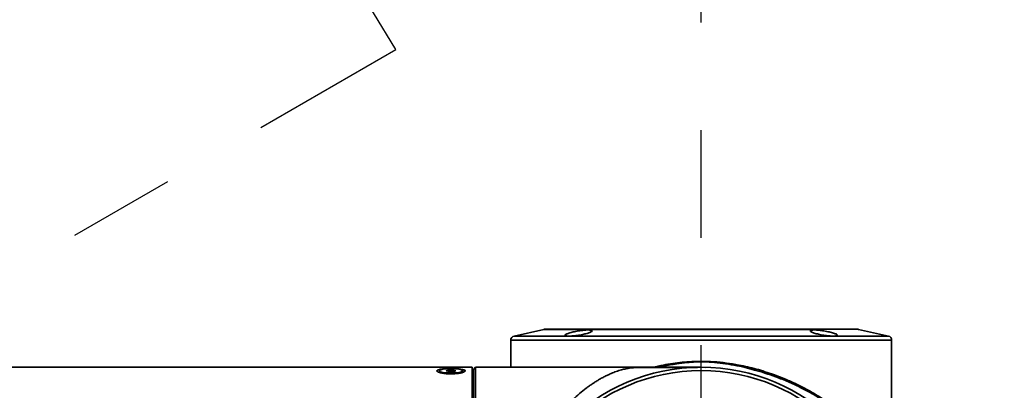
# Model space of a CAD drawing. Header units: millimetres. Extents: x -55 to 731, y 0 to 297.
# Tile 8 of 19: x 129 to 152, y 199 to 208. Entities that reach past the tile are written whole.
import ezdxf

# ---------------------------------------------------------------- set-up
doc = ezdxf.new("R2010")
doc.units = ezdxf.units.MM
doc.linetypes.add('CENTERX2', pattern=[20.32, 12.7, -2.54, 2.54, -2.54])
doc.layers.add('中心线层', color=6, linetype='CENTERX2', lineweight=25)
doc.layers.add('标注层', color=150, linetype='Continuous')
doc.styles.add('SLDTEXTSTYLE0', font='仿宋_GB2312')
doc.dimstyles.new('SLDDIMSTYLE0', dxfattribs={"dimtxt": 3.5, "dimasz": 4, "dimexe": 0, "dimexo": 0.0625, "dimgap": 0.875, "dimtad": 0, "dimtih": 1, "dimtoh": 1, "dimlfac": 10, "dimrnd": 1e-09, "dimzin": 12, "dimdsep": 46, "dimtxsty": 'SLDTEXTSTYLE0', "dimsah": 1, "dimcen": 0, "dimadec": 0, "dimazin": 3, "dimtfac": 1, "dimtdec": 3, "dimtofl": 0, "dimtmove": 0, "dimatfit": 3, "dimfxl": 0, "dimfrac": 2, "dimtolj": 1, "dimtzin": 12, "dimarcsym": 0})

# ---------------------------------------------------------------- blocks, each defined once
blk = doc.blocks.new('_D')
at = {"layer": '标注层'}
for p, q in [((160.535, 218.106), (167.525, 228.328)), ((167.525, 228.328), (178.505, 228.328))]:
    blk.add_line(p, q, dxfattribs=at)
blk.add_solid([(160.535, 218.106), (163.206, 221.126), (162.38, 221.69)], dxfattribs=at)
at = {"layer": '标注层', "char_height": 3.5, "attachment_point": 1, "style": 'SLDTEXTSTYLE0'}
for s, insert in [('%%c', (168.525, 232.84)), ('560', (172.395, 232.84))]:
    blk.add_mtext(s, dxfattribs=dict(at, insert=insert))

msp = doc.modelspace()

# ---------------------------------------------------------------- linework, layer by layer
at = {"color": 7, "linetype": 'Continuous', "lineweight": 35}
for p, q in [((141.0146, 200.39), (140.3083, 200.2311)), ((149.1522, 200.2311), (148.4459, 200.39)), ((140.2302, 200.1336), (140.2302, 199.4936)), ((149.2302, 195.1115), (149.2302, 200.1336)), ((139.3202, 199.4936), (122.1402, 199.4936)), ((138.5432, 199.4123), (138.5432, 199.3755)), ((138.7449, 199.4288), (138.7067, 199.4082)), ((138.7067, 199.4082), (138.782, 199.3916)), ((138.8584, 199.4329), (138.7449, 199.4288)), ((138.7449, 199.3998), (138.7449, 199.4288)), ((138.782, 199.3916), (138.8955, 199.3957)), ((138.9337, 199.4163), (138.8584, 199.4329)), ((138.8584, 199.3944), (138.8584, 199.4329)), ((138.8955, 199.3957), (138.9337, 199.4163)), ((139.0972, 199.3745), (139.0972, 199.4123)), ((139.3202, 194.9936), (139.3202, 199.4936)), ((139.4002, 199.4936), (139.3502, 199.4436)), ((139.3502, 199.4436), (139.3502, 195.0892)), ((144.7302, 199.4936), (139.4002, 199.4936)), ((139.4002, 199.4936), (139.4002, 195.0941)), ((144.6297, 199.489), (144.6297, 199.4924)), ((144.6472, 199.4928), (144.6486, 199.4928)), ((144.7302, 199.4936), (144.8307, 199.4924)), ((139.3502, 199.1936), (139.3202, 199.1936)), ((146.4415, 199.3235), (146.723, 199.214)), ((146.723, 199.214), (146.7255, 199.2129))]:
    msp.add_line(p, q, dxfattribs=at)
at = {"color": 8, "linetype": 'Continuous', "lineweight": 35}
for p, q in [((147.3096, 200.39), (141.0146, 200.39)), ((149.2302, 200.1336), (140.2302, 200.1336)), ((147.857, 200.2311), (140.3083, 200.2311)), ((149.1522, 200.2311), (147.857, 200.2311)), ((144.6453, 199.4928), (144.643, 199.4927))]:
    msp.add_line(p, q, dxfattribs=at)
at = {"color": 7, "linetype": 'Continuous', "lineweight": 35, "flags": 128}
msp.add_lwpolyline([(138.8202, 199.3598), (138.7201, 199.3634), (138.6336, 199.3735), (138.5723, 199.3889), (138.5444, 199.4074), (138.5538, 199.4266), (138.5992, 199.4439), (138.6744, 199.4568), (138.7693, 199.4638), (138.8711, 199.4638), (138.966, 199.4568), (139.0413, 199.4439), (139.0866, 199.4266), (139.096, 199.4074), (139.0682, 199.3889), (139.0068, 199.3735), (138.9203, 199.3634), (138.8202, 199.3598)], dxfattribs=at)
at = {"color": 7, "linetype": 'Continuous', "lineweight": 35}
for radius in [4.5, 4.422]:
    msp.add_circle((144.7302, 194.9936), radius, dxfattribs=at)
for centre, start, end in [((141.0365, 200.2925), 90, 102.68038), ((148.4239, 200.2925), 77.31962, 90), ((140.3302, 200.1336), 102.68038, 180), ((149.1302, 200.1336), 0, 77.31962)]:
    msp.add_arc(centre, 0.1, start, end, dxfattribs=at)
for points, knots in [([(147.3352, 200.392), (147.2173, 200.392), (146.9813, 200.392), (146.577, 200.392), (146.1442, 200.392), (145.6864, 200.392), (145.2125, 200.392), (144.7302, 200.392), (144.248, 200.392), (143.774, 200.392), (143.3164, 200.392), (142.8829, 200.392), (142.4811, 200.392), (142.1177, 200.392), (141.7991, 200.392), (141.5305, 200.392), (141.3172, 200.392), (141.1603, 200.392), (141.0717, 200.392), (141.0366, 200.392), (141.0462, 200.392), (141.0462, 200.392)], [0, 0, 0, 0, 0.0555554, 0.1111108, 0.1666662, 0.22222158, 0.27777697, 0.33333237, 0.38888776, 0.44444316, 0.49999854, 0.55555394, 0.61110934, 0.66666474, 0.72222014, 0.77777554, 0.83333094, 0.88888632, 0.94444171, 0.99999711, 1, 1, 1, 1]), ([(141.6048, 200.3008), (141.6374, 200.3101), (141.7025, 200.3289), (141.829, 200.3539), (141.9341, 200.3684), (142.0092, 200.3745), (142.0586, 200.3761), (142.0994, 200.3746), (142.1391, 200.3685), (142.159, 200.3539), (142.1352, 200.3289), (142.0833, 200.3101), (142.0574, 200.3008)], [0, 0, 0, 0, 0.1248384, 0.2495943, 0.3742963, 0.43708, 0.4997091, 0.5624301, 0.6253252, 0.750293, 0.8751682, 1, 1, 1, 1]), ([(147.8556, 200.2316), (147.8398, 200.2318), (147.8081, 200.2323), (147.7325, 200.2377), (147.6269, 200.2504), (147.5019, 200.2733), (147.3971, 200.3007), (147.3267, 200.329), (147.3009, 200.354), (147.3216, 200.3684), (147.3607, 200.3747), (147.3889, 200.3753), (147.4031, 200.3756)], [0, 0, 0, 0, 0.0626677, 0.1254424, 0.250367, 0.3751851, 0.499946, 0.6246691, 0.7498954, 0.8747085, 0.9371808, 1, 1, 1, 1]), ([(148.4143, 200.392), (148.4082, 200.392), (148.396, 200.392), (148.2981, 200.392), (148.1439, 200.392), (147.9292, 200.392), (147.6633, 200.392), (147.4446, 200.392), (147.3352, 200.392)], [0, 0, 0, 0, 0.16666048, 0.33332837, 0.49999625, 0.66666416, 0.83333208, 1, 1, 1, 1]), ([(147.4031, 200.3756), (147.4189, 200.3753), (147.4506, 200.3747), (147.5262, 200.3684), (147.6315, 200.354), (147.7562, 200.3289), (147.8612, 200.3007), (147.9319, 200.2732), (147.9578, 200.2503), (147.9371, 200.2377), (147.898, 200.2323), (147.8698, 200.2318), (147.8556, 200.2316)], [0, 0, 0, 0, 0.0626175, 0.1254039, 0.2502657, 0.375278, 0.5002627, 0.6251237, 0.7498923, 0.8746078, 0.937352, 1, 1, 1, 1]), ([(142.0574, 200.3008), (142.0248, 200.2916), (141.9598, 200.2732), (141.8332, 200.2504), (141.7279, 200.2377), (141.6529, 200.2324), (141.6035, 200.2311), (141.5629, 200.2324), (141.5231, 200.2376), (141.5031, 200.2503), (141.527, 200.2732), (141.5789, 200.2916), (141.6048, 200.3008)], [0, 0, 0, 0, 0.1247344, 0.2494572, 0.3742385, 0.4370478, 0.4997645, 0.5624197, 0.6251863, 0.7502443, 0.8751423, 1, 1, 1, 1]), ([(144.7302, 199.636), (144.8283, 199.6339), (145.0277, 199.6295), (145.3256, 199.5983), (145.6634, 199.5442), (146.0412, 199.4573), (146.3058, 199.3689), (146.4415, 199.3235)], [0, 0, 0, 0, 0.1642943, 0.3342315, 0.5035337, 0.7452485, 1, 1, 1, 1]), ([(138.4842, 199.4123), (138.4873, 199.4184), (138.4937, 199.4309), (138.5455, 199.4453), (138.6188, 199.4553), (138.681, 199.4582), (138.7095, 199.4596)], [0, 0, 0, 0, 0.2472442, 0.507909, 0.7744227, 1, 1, 1, 1]), ([(138.9437, 199.4592), (138.9475, 199.4591), (138.989, 199.458), (139.0556, 199.4513), (139.1266, 199.4384), (139.153, 199.424), (139.1583, 199.4086), (139.1451, 199.3922), (139.0956, 199.3713), (139.0158, 199.3531), (138.9131, 199.341), (138.7977, 199.3379), (138.683, 199.3449), (138.5841, 199.3608), (138.5143, 199.3821), (138.4867, 199.4002), (138.4847, 199.4097), (138.4842, 199.4123)], [0, 0, 0, 0, 0.0081233, 0.0895763, 0.1692811, 0.2462395, 0.2741996, 0.3442531, 0.4181104, 0.4936248, 0.5717496, 0.6522234, 0.7339239, 0.8153771, 0.8950818, 0.9720406, 1, 1, 1, 1]), ([(140.0792, 194.9936), (140.0833, 195.105), (140.0919, 195.3389), (140.1414, 195.6842), (140.2086, 196.0235), (140.2946, 196.3472), (140.3965, 196.6633), (140.5031, 196.9398), (140.6086, 197.1791), (140.7087, 197.3843), (140.8181, 197.5874), (140.9236, 197.7653), (141.0232, 197.9202), (141.1154, 198.0545), (141.2136, 198.1882), (141.3178, 198.3206), (141.4316, 198.4553), (141.5588, 198.594), (141.7026, 198.7375), (141.8564, 198.8761), (141.9875, 198.9813), (142.0903, 199.0572), (142.167, 199.1105), (142.2462, 199.162), (142.328, 199.2113), (142.4122, 199.2581), (142.4956, 199.3001), (142.5894, 199.3435), (142.6958, 199.3871), (142.8122, 199.4258), (142.9239, 199.4553), (143.0153, 199.4719), (143.0895, 199.4811), (143.1425, 199.4857), (143.2074, 199.4896), (143.2795, 199.4915), (143.3587, 199.4925), (143.4709, 199.4931), (143.6704, 199.4932), (143.843, 199.4927), (143.9426, 199.4924)], [0, 0, 0, 0, 0.0397834, 0.0834681, 0.1249798, 0.1653559, 0.2069955, 0.249983, 0.279666, 0.3103859, 0.3421608, 0.3750074, 0.3980622, 0.4220894, 0.4470924, 0.4730748, 0.5000393, 0.5307154, 0.5647592, 0.602173, 0.6386728, 0.6558216, 0.6735395, 0.6918263, 0.7106824, 0.7301074, 0.7501016, 0.7681381, 0.7954678, 0.8251241, 0.8501246, 0.8751331, 0.8873043, 0.8977059, 0.9063862, 0.9222433, 0.9299066, 0.9375875, 0.9639646, 1, 1, 1, 1]), ([(144.643, 199.4928), (144.5806, 199.4928), (144.4462, 199.493), (144.1365, 199.493), (143.8407, 199.4931), (143.6503, 199.4931), (143.6003, 199.4931)], [0, 0, 0, 0, 0.2687597, 0.5783005, 0.8892292, 1, 1, 1, 1]), ([(149.229, 195.7983), (149.2292, 195.8691), (149.2296, 196.0107), (149.2295, 196.192), (149.2287, 196.3308), (149.2265, 196.4566), (149.2192, 196.5974), (149.1995, 196.7409), (149.1644, 196.891), (149.1155, 197.0382), (149.0562, 197.1782), (148.9835, 197.3242), (148.895, 197.4764), (148.7908, 197.6299), (148.68, 197.7751), (148.5312, 197.9514), (148.3284, 198.1599), (148.0771, 198.38), (147.8322, 198.5668), (147.5839, 198.7345), (147.3338, 198.8841), (147.0674, 199.0248), (146.7924, 199.152), (146.5137, 199.2647), (146.3228, 199.3286), (146.236, 199.3577)], [0, 0, 0, 0, 0.0316073, 0.0632826, 0.0791775, 0.0949668, 0.126379, 0.1669774, 0.2071732, 0.2517626, 0.293363, 0.3275316, 0.3766295, 0.4234129, 0.4592013, 0.5016946, 0.5761741, 0.6425996, 0.7010195, 0.7515715, 0.8067722, 0.8549742, 0.9055857, 0.9570713, 1, 1, 1, 1]), ([(146.236, 199.3577), (146.236, 199.3577), (146.236, 199.3577), (146.2361, 199.3576), (146.2363, 199.3576), (146.2373, 199.3574), (146.241, 199.3568), (146.2555, 199.3544), (146.2894, 199.3488), (146.3541, 199.338), (146.4079, 199.3291), (146.4415, 199.3235)], [0, 0, 0, 0, 0.0001144, 0.0003315, 0.0010749, 0.0038084, 0.0142462, 0.0550124, 0.2161005, 0.5086572, 1, 1, 1, 1]), ([(146.7255, 199.2129), (146.8075, 199.1769), (146.9759, 199.1032), (147.2198, 198.978), (147.4626, 198.8388), (147.6967, 198.6888), (147.841, 198.5821), (147.9122, 198.5295)], [0, 0, 0, 0, 0.1836021, 0.3767885, 0.5797255, 0.7925609, 1, 1, 1, 1])]:
    msp.add_open_spline(points, degree=3, knots=knots, dxfattribs=at)
at = {"color": 8, "linetype": 'Continuous', "lineweight": 35}
for points, knots in [([(143.5868, 199.4931), (143.6707, 199.5122), (143.8977, 199.564), (144.2802, 199.621), (144.5807, 199.631), (144.7302, 199.636)], [0, 0, 0, 0, 0.22741699, 0.61567904, 1, 1, 1, 1]), ([(146.236, 199.3577), (146.1551, 199.3825), (146.0023, 199.4295), (145.7571, 199.4922), (145.5072, 199.5457), (145.243, 199.5872), (144.9844, 199.6164), (144.7741, 199.6247), (144.6091, 199.6213), (144.4793, 199.6141), (144.3441, 199.6016), (144.218, 199.5861), (144.0901, 199.5672), (143.9495, 199.5433), (143.8192, 199.5174), (143.7399, 199.4986), (143.7156, 199.4929)], [0, 0, 0, 0, 0.1026254, 0.1939796, 0.3011641, 0.4034393, 0.5057994, 0.6026407, 0.6464166, 0.6965201, 0.7530344, 0.8036684, 0.8440653, 0.9035382, 0.970448, 1, 1, 1, 1])]:
    msp.add_open_spline(points, degree=3, knots=knots, dxfattribs=at)
at = {"layer": '中心线层'}
msp.add_line((144.7302, 166.9936), (144.7302, 222.9936), dxfattribs=at)
at = {"layer": '中心线层', "linetype": 'CENTERX2'}
msp.add_line((116.7302, 194.9936), (137.5148, 206.9936), dxfattribs=at)
for centre, radius, start, end in [((144.7302, 194.9936), 28, 275, 265), ((116.7302, 194.9936), 24, 30, 330)]:
    msp.add_arc(centre, radius, start, end, dxfattribs=at)

# ---------------------------------------------------------------- dimensions: what is measured, and where the dimension line sits
at = {"layer": '标注层'}
dim = msp.add_radius_dim(center=(144.7302, 194.9936), mpoint=(160.5352, 218.1064), text='%%c560', dimstyle='SLDDIMSTYLE0', override={"dimpost": '<>'}, dxfattribs=at)
dim.commit()
dim.dimension.update_dxf_attribs({"geometry": '_D', "text_midpoint": (173.5152, 230.3647), "dimtype": 164})

doc.saveas('drawing.dxf')
